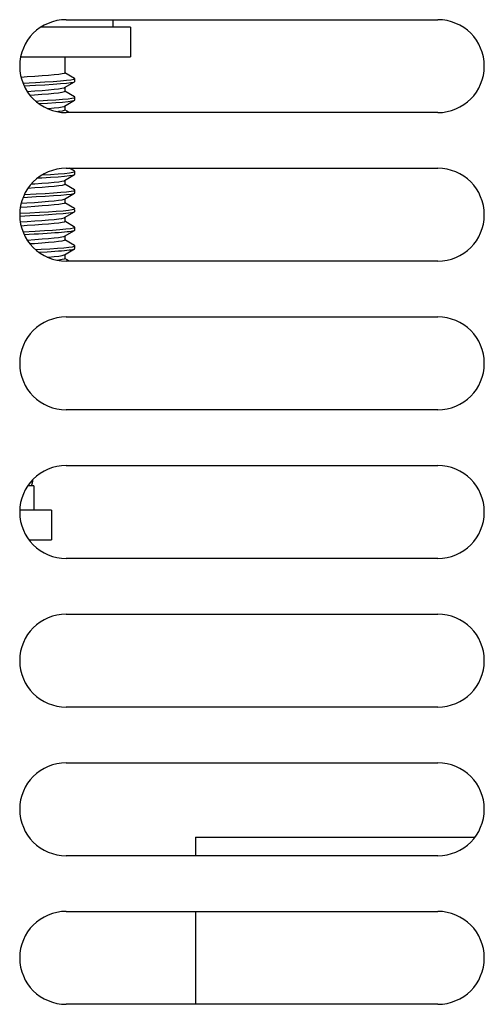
# Model space of a CAD drawing. Extents: x -4139 to -1089, y -1564 to 1941.
# Tile 91 of 160: x -3969 to -3944, y 1128 to 1181. Entities that reach past the tile are written whole.
import ezdxf

# ---------------------------------------------------------------- set-up
doc = ezdxf.new("R2010")
doc.units = 0
doc.header["$LTSCALE"] = 23.1
for name, color, linetype in [('E_INSULATOR_DJY-02C_2_1_AM', 7, 'CONTINUOUS'), ('LDZHJ_SZCYZT_M6X14_3_1_AM_', 7, 'CONTINUOUS'), ('LDZHJ_SZCYZT_M6X16_3_1_AM_', 7, 'CONTINUOUS'), ('SE5M_RIGHT_P1_A_5_1_1_AM_0', 7, 'CONTINUOUS')]:
    doc.layers.add(name, color=color, linetype=linetype)

msp = doc.modelspace()

# ---------------------------------------------------------------- linework, layer by layer
at = {"layer": 'E_INSULATOR_DJY-02C_2_1_AM', "color": 7}
for p, q in [((-3959.439, 1136.517), (-3959.439, 1135.517)), ((-3959.439, 1136.517), (-3944.405, 1136.517)), ((-3959.439, 1132.517), (-3959.439, 1127.517))]:
    msp.add_line(p, q, dxfattribs=at)
at = {"layer": 'LDZHJ_SZCYZT_M6X14_3_1_AM_', "color": 7}
for p, q in [((-3968.139, 1155.417), (-3968.473, 1155.417)), ((-3968.217, 1155.737), (-3968.208, 1155.635)), ((-3968.139, 1155.417), (-3968.139, 1154.117)), ((-3967.19, 1154.117), (-3968.9, 1154.117)), ((-3967.189, 1154.117), (-3967.189, 1152.517)), ((-3968.401, 1152.517), (-3967.19, 1152.517))]:
    msp.add_line(p, q, dxfattribs=at)
at = {"layer": 'LDZHJ_SZCYZT_M6X14_3_1_AM_', "color": 2}
msp.add_line((-3968.308, 1155.635), (-3968.208, 1155.635), dxfattribs=at)
at = {"layer": 'LDZHJ_SZCYZT_M6X14_3_1_AM_', "color": 7}
msp.add_arc((-3968.407, 1155.617), 0.2, 301.6667, 5, dxfattribs=at)
at = {"layer": 'LDZHJ_SZCYZT_M6X16_3_1_AM_', "color": 7}
for p, q in [((-3963.889, 1180.517), (-3963.889, 1180.117)), ((-3962.94, 1180.117), (-3967.757, 1180.117)), ((-3962.939, 1180.117), (-3962.939, 1178.517)), ((-3968.852, 1178.517), (-3962.94, 1178.517)), ((-3966.48, 1178.517), (-3966.48, 1177.655)), ((-3965.951, 1177.357), (-3966.48, 1177.664)), ((-3968.729, 1177.103), (-3968.048, 1177.14)), ((-3966.496, 1176.862), (-3965.951, 1177.178)), ((-3965.999, 1177.16), (-3965.951, 1177.178)), ((-3965.939, 1177.342), (-3965.951, 1177.357)), ((-3965.939, 1177.192), (-3965.939, 1177.342)), ((-3968.666, 1176.957), (-3968.048, 1176.99)), ((-3966.48, 1176.88), (-3966.48, 1176.655)), ((-3965.951, 1176.357), (-3966.48, 1176.664)), ((-3966.495, 1175.862), (-3965.951, 1176.178)), ((-3965.951, 1176.178), (-3965.939, 1176.192)), ((-3965.939, 1176.192), (-3965.939, 1176.342)), ((-3966.48, 1175.655), (-3966.517, 1175.627)), ((-3966.48, 1175.88), (-3966.48, 1175.655)), ((-3966.228, 1175.517), (-3966.48, 1175.664)), ((-3965.952, 1172.357), (-3966.228, 1172.517)), ((-3966.496, 1171.862), (-3965.952, 1172.178)), ((-3966.48, 1171.88), (-3966.48, 1171.655)), ((-3966.038, 1172.151), (-3965.952, 1172.178)), ((-3965.939, 1172.342), (-3965.952, 1172.357)), ((-3965.952, 1172.178), (-3965.939, 1172.192)), ((-3965.939, 1172.192), (-3965.939, 1172.342)), ((-3965.951, 1171.357), (-3966.48, 1171.664)), ((-3965.939, 1171.342), (-3965.951, 1171.357)), ((-3965.939, 1171.192), (-3965.939, 1171.342)), ((-3968.72, 1170.954), (-3968.02, 1170.992)), ((-3968.651, 1171.108), (-3968.02, 1171.142)), ((-3966.496, 1170.862), (-3965.951, 1171.178)), ((-3966.48, 1170.88), (-3966.48, 1170.655)), ((-3965.994, 1171.162), (-3965.951, 1171.178)), ((-3965.951, 1171.178), (-3965.939, 1171.192)), ((-3965.951, 1170.357), (-3966.48, 1170.664)), ((-3965.939, 1170.192), (-3965.939, 1170.261)), ((-3968.901, 1170.094), (-3968.354, 1170.124)), ((-3968.901, 1169.944), (-3968.354, 1169.974)), ((-3966.495, 1169.862), (-3965.951, 1170.178)), ((-3966.48, 1169.88), (-3966.48, 1169.655)), ((-3965.951, 1170.178), (-3965.939, 1170.192)), ((-3965.951, 1169.357), (-3966.48, 1169.664)), ((-3965.939, 1169.343), (-3965.951, 1169.357)), ((-3965.939, 1169.193), (-3965.939, 1169.343)), ((-3968.729, 1169.103), (-3968.067, 1169.139)), ((-3968.665, 1168.956), (-3968.133, 1168.985)), ((-3966.495, 1168.863), (-3965.952, 1169.178)), ((-3966.48, 1168.88), (-3966.48, 1168.655)), ((-3965.951, 1168.357), (-3966.48, 1168.664)), ((-3966.496, 1167.862), (-3965.953, 1168.177)), ((-3965.939, 1168.193), (-3965.939, 1168.343)), ((-3967.879, 1168), (-3967.418, 1168.027)), ((-3966.48, 1167.655), (-3966.516, 1167.628)), ((-3966.48, 1167.88), (-3966.48, 1167.655)), ((-3966.228, 1167.517), (-3966.48, 1167.664))]:
    msp.add_line(p, q, dxfattribs=at)
for points in [[(-3966.48, 1177.655), (-3966.516, 1177.628), (-3966.625, 1177.6), (-3966.804, 1177.572), (-3967.048, 1177.545), (-3967.35, 1177.517), (-3967.701, 1177.489), (-3968.09, 1177.461), (-3968.507, 1177.433), (-3968.827, 1177.412)], [(-3968.048, 1177.14), (-3967.555, 1177.169), (-3967.105, 1177.197), (-3966.714, 1177.225), (-3966.392, 1177.254), (-3966.151, 1177.282)], [(-3968.048, 1176.99), (-3967.555, 1177.019), (-3967.105, 1177.047), (-3966.714, 1177.075), (-3966.392, 1177.104), (-3966.151, 1177.132), (-3965.999, 1177.16)], [(-3966.151, 1177.282), (-3965.999, 1177.31), (-3965.94, 1177.339), (-3965.939, 1177.342)], [(-3965.951, 1177.178), (-3965.94, 1177.189), (-3965.939, 1177.192)], [(-3968.5, 1176.658), (-3968.093, 1176.686), (-3967.703, 1176.713), (-3967.352, 1176.741), (-3967.051, 1176.769), (-3966.807, 1176.797), (-3966.629, 1176.824), (-3966.519, 1176.852), (-3966.496, 1176.862)], [(-3966.48, 1176.655), (-3966.519, 1176.627), (-3966.631, 1176.599), (-3966.812, 1176.571), (-3967.059, 1176.544), (-3967.362, 1176.516), (-3967.714, 1176.488), (-3968.102, 1176.46), (-3968.346, 1176.444)], [(-3968.052, 1176.14), (-3967.88, 1176.15), (-3967.399, 1176.178), (-3966.967, 1176.206), (-3966.597, 1176.235), (-3966.301, 1176.263), (-3966.09, 1176.292)], [(-3967.878, 1176), (-3967.399, 1176.028), (-3966.967, 1176.056), (-3966.597, 1176.085), (-3966.301, 1176.113), (-3966.09, 1176.142), (-3965.968, 1176.17), (-3965.951, 1176.178)], [(-3966.09, 1176.292), (-3965.968, 1176.32), (-3965.939, 1176.342)], [(-3965.939, 1176.342), (-3965.941, 1176.349), (-3965.951, 1176.357)], [(-3967.423, 1175.736), (-3967.353, 1175.741), (-3967.048, 1175.769), (-3966.803, 1175.797), (-3966.626, 1175.825), (-3966.518, 1175.852), (-3966.495, 1175.862)], [(-3966.517, 1175.627), (-3966.627, 1175.6), (-3966.807, 1175.572), (-3966.878, 1175.564)], [(-3968.274, 1171.673), (-3968.095, 1171.685), (-3967.706, 1171.713), (-3967.355, 1171.741), (-3967.051, 1171.769), (-3966.806, 1171.797), (-3966.629, 1171.824), (-3966.519, 1171.851), (-3966.496, 1171.862)], [(-3967.927, 1171.997), (-3967.707, 1172.01), (-3967.244, 1172.038), (-3966.834, 1172.066), (-3966.489, 1172.094), (-3966.221, 1172.123), (-3966.038, 1172.151)], [(-3967.689, 1172.161), (-3967.244, 1172.188), (-3966.834, 1172.216), (-3966.489, 1172.244), (-3966.221, 1172.273), (-3966.038, 1172.301)], [(-3966.038, 1172.301), (-3965.949, 1172.33), (-3965.939, 1172.342)], [(-3966.48, 1171.655), (-3966.517, 1171.627), (-3966.627, 1171.6), (-3966.805, 1171.572), (-3967.048, 1171.545), (-3967.35, 1171.517), (-3967.702, 1171.489), (-3968.092, 1171.461), (-3968.461, 1171.436)], [(-3966.142, 1171.283), (-3965.994, 1171.312), (-3965.939, 1171.342)], [(-3968.824, 1170.637), (-3968.512, 1170.657), (-3968.098, 1170.685), (-3967.709, 1170.713), (-3967.358, 1170.741), (-3967.054, 1170.769), (-3966.807, 1170.797), (-3966.626, 1170.825), (-3966.516, 1170.852), (-3966.496, 1170.862)], [(-3968.02, 1171.142), (-3967.529, 1171.17), (-3967.083, 1171.198), (-3966.696, 1171.227), (-3966.379, 1171.255), (-3966.142, 1171.283)], [(-3968.02, 1170.992), (-3967.529, 1171.02), (-3967.083, 1171.048), (-3966.696, 1171.077), (-3966.379, 1171.105), (-3966.142, 1171.133), (-3965.994, 1171.162)], [(-3966.48, 1170.655), (-3966.516, 1170.628), (-3966.625, 1170.6), (-3966.803, 1170.573), (-3967.047, 1170.545), (-3967.349, 1170.517), (-3967.7, 1170.489), (-3968.09, 1170.461), (-3968.507, 1170.433), (-3968.871, 1170.409)], [(-3968.354, 1170.124), (-3967.84, 1170.152), (-3967.362, 1170.18), (-3966.934, 1170.209), (-3966.57, 1170.237), (-3966.281, 1170.266), (-3966.077, 1170.294)], [(-3966.077, 1170.294), (-3965.963, 1170.322), (-3965.939, 1170.342)], [(-3965.939, 1170.342), (-3965.943, 1170.35), (-3965.951, 1170.357)], [(-3968.873, 1169.634), (-3968.509, 1169.658), (-3968.093, 1169.686), (-3967.704, 1169.713), (-3967.352, 1169.741), (-3967.05, 1169.769), (-3966.806, 1169.797), (-3966.628, 1169.824), (-3966.518, 1169.852), (-3966.495, 1169.862)], [(-3968.354, 1169.974), (-3967.84, 1170.002), (-3967.362, 1170.03), (-3966.934, 1170.059), (-3966.57, 1170.087), (-3966.281, 1170.116), (-3966.077, 1170.144), (-3965.963, 1170.172), (-3965.951, 1170.178)], [(-3966.48, 1169.655), (-3966.517, 1169.627), (-3966.627, 1169.6), (-3966.806, 1169.572), (-3967.05, 1169.544), (-3967.352, 1169.517), (-3967.702, 1169.489), (-3968.091, 1169.461), (-3968.507, 1169.433), (-3968.827, 1169.412)], [(-3968.067, 1169.139), (-3967.576, 1169.167), (-3967.132, 1169.195), (-3966.743, 1169.223), (-3966.421, 1169.251), (-3966.176, 1169.279), (-3966.014, 1169.307), (-3965.942, 1169.335), (-3965.939, 1169.343)], [(-3965.951, 1169.178), (-3965.94, 1169.188), (-3965.94, 1169.192)], [(-3968.5, 1168.658), (-3968.092, 1168.686), (-3967.703, 1168.713), (-3967.353, 1168.741), (-3967.052, 1168.769), (-3966.809, 1168.796), (-3966.63, 1168.824), (-3966.52, 1168.851), (-3966.495, 1168.862)], [(-3966.48, 1168.655), (-3966.519, 1168.627), (-3966.63, 1168.599), (-3966.811, 1168.571), (-3967.057, 1168.544), (-3967.36, 1168.516), (-3967.711, 1168.488), (-3968.099, 1168.46), (-3968.346, 1168.444)], [(-3968.133, 1168.985), (-3967.891, 1168.999), (-3967.428, 1169.027)], [(-3967.428, 1169.027), (-3967.212, 1169.04), (-3967.008, 1169.054), (-3966.819, 1169.067), (-3966.646, 1169.081), (-3966.49, 1169.094), (-3966.352, 1169.108), (-3966.234, 1169.122), (-3966.134, 1169.135), (-3966.054, 1169.149), (-3965.995, 1169.162), (-3965.957, 1169.175), (-3965.951, 1169.178)], [(-3968.052, 1168.14), (-3967.755, 1168.157), (-3967.288, 1168.185), (-3966.875, 1168.213), (-3966.528, 1168.241), (-3966.256, 1168.269), (-3966.065, 1168.296)], [(-3967.418, 1168.027), (-3967.205, 1168.04), (-3967.005, 1168.053), (-3966.819, 1168.067), (-3966.65, 1168.081), (-3966.496, 1168.094), (-3966.36, 1168.108), (-3966.241, 1168.121), (-3966.141, 1168.134), (-3966.06, 1168.147), (-3965.999, 1168.16), (-3965.959, 1168.174), (-3965.954, 1168.177)], [(-3966.065, 1168.296), (-3965.959, 1168.324), (-3965.939, 1168.343)], [(-3965.954, 1168.177), (-3965.942, 1168.188), (-3965.94, 1168.192)], [(-3965.939, 1168.343), (-3965.945, 1168.353), (-3965.951, 1168.357)], [(-3967.423, 1167.736), (-3967.353, 1167.741), (-3967.048, 1167.769), (-3966.803, 1167.797), (-3966.626, 1167.825), (-3966.518, 1167.852), (-3966.496, 1167.862)], [(-3966.516, 1167.628), (-3966.624, 1167.6), (-3966.801, 1167.573), (-3966.879, 1167.564)]]:
    msp.add_lwpolyline(points, dxfattribs=at)
at = {"layer": 'SE5M_RIGHT_P1_A_5_1_1_AM_0', "color": 7}
for p, q in [((-3966.403, 1180.517), (-3946.403, 1180.517)), ((-3946.403, 1175.517), (-3966.403, 1175.517)), ((-3966.403, 1172.517), (-3946.403, 1172.517)), ((-3946.403, 1167.517), (-3966.403, 1167.517)), ((-3966.403, 1164.517), (-3946.403, 1164.517)), ((-3946.403, 1159.517), (-3966.403, 1159.517)), ((-3966.403, 1156.517), (-3946.403, 1156.517)), ((-3946.403, 1151.517), (-3966.403, 1151.517)), ((-3966.403, 1148.517), (-3946.403, 1148.517)), ((-3946.403, 1143.517), (-3966.403, 1143.517)), ((-3966.403, 1140.517), (-3946.403, 1140.517)), ((-3946.403, 1135.517), (-3966.403, 1135.517)), ((-3966.403, 1132.517), (-3946.403, 1132.517)), ((-3946.403, 1127.517), (-3966.403, 1127.517))]:
    msp.add_line(p, q, dxfattribs=at)
for centre, start, end in [((-3966.403, 1178.017), 90, 270), ((-3946.403, 1178.017), 270, 90), ((-3966.403, 1170.017), 90, 270), ((-3946.403, 1170.017), 270, 90), ((-3966.403, 1162.017), 90, 270), ((-3946.403, 1162.017), 270, 90), ((-3966.403, 1154.017), 90, 270), ((-3946.403, 1154.017), 270, 90), ((-3966.403, 1146.017), 90, 270), ((-3946.403, 1146.017), 270, 90), ((-3966.403, 1138.017), 90, 270), ((-3946.403, 1138.017), 270, 90), ((-3966.403, 1130.017), 90, 270), ((-3946.403, 1130.017), 270, 90)]:
    msp.add_arc(centre, 2.5, start, end, dxfattribs=at)

doc.saveas('drawing.dxf')
